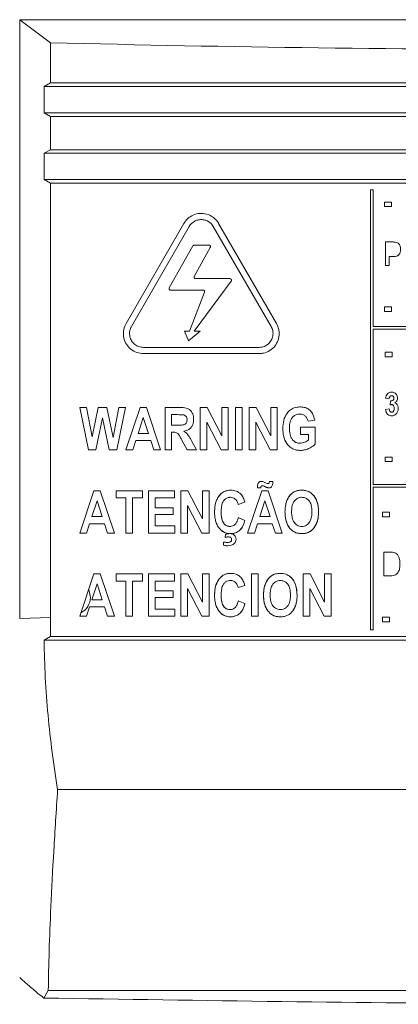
# Model space of a CAD drawing. Header units: inches. Extents: x 2934 to 6866, y 422 to 3136.
# Tile 6 of 84: x 3485 to 3513, y 1391 to 1465. Entities that reach past the tile are written whole.
import ezdxf

# ---------------------------------------------------------------- set-up
doc = ezdxf.new("R2010")
doc.units = ezdxf.units.IN
doc.header["$MEASUREMENT"] = 0
doc.layers.add('PWR_0400HP', color=7, linetype='Continuous')

# ---------------------------------------------------------------- blocks, each defined once
blk = doc.blocks.new('SSW6 S5 FRONT VIEW')
at = {"color": 7, "linetype": 'Continuous', "lineweight": 15}
for p, q in [((59.302, -511.026), (57.002, -509.299)), ((57.002, -509.299), (142.002, -509.299)), ((57.002, -554.181), (57.002, -509.299)), ((59.302, -514.044), (59.302, -511.026)), ((58.826, -514.304), (59.302, -514.044)), ((58.826, -514.304), (140.178, -514.304)), ((58.826, -516.283), (58.826, -514.304)), ((59.302, -514.044), (139.702, -514.044)), ((59.302, -516.544), (58.826, -516.283)), ((58.826, -516.283), (140.178, -516.283)), ((59.302, -519.044), (59.302, -516.544)), ((59.302, -516.544), (139.702, -516.544)), ((58.826, -519.304), (59.302, -519.044)), ((58.826, -519.304), (140.178, -519.304)), ((58.826, -521.283), (58.826, -519.304)), ((59.302, -519.044), (139.702, -519.044)), ((59.302, -521.544), (58.826, -521.283)), ((58.826, -521.283), (140.178, -521.283)), ((59.302, -554.12), (59.302, -521.544)), ((59.302, -521.544), (139.702, -521.544)), ((83.302, -555.044), (83.302, -522.044)), ((83.302, -522.044), (83.502, -522.044)), ((83.502, -522.044), (83.502, -532.294)), ((84.858, -522.969), (84.331, -522.969)), ((84.331, -523.313), (84.331, -522.969)), ((84.858, -522.969), (84.858, -523.313)), ((84.858, -523.313), (84.331, -523.313)), ((64.974, -532.075), (69.308, -524.57)), ((76.244, -532.075), (71.91, -524.57)), ((65.374, -532.306), (69.708, -524.801)), ((75.844, -532.306), (71.51, -524.801)), ((70.084, -526.201), (71.182, -526.201)), ((84.422, -527.726), (84.422, -525.962)), ((84.422, -525.962), (84.898, -525.962)), ((68.211, -529.395), (69.984, -526.26)), ((71.283, -526.373), (70.083, -528.539)), ((84.697, -527.062), (84.697, -527.726)), ((84.896, -527.062), (84.697, -527.062)), ((84.697, -527.726), (84.422, -527.726)), ((72.853, -528.894), (70.084, -532.643)), ((70.184, -528.71), (72.761, -528.71)), ((70.74, -529.567), (68.312, -529.567)), ((70.848, -529.724), (69.737, -532.643)), ((84.331, -531.177), (84.331, -530.834)), ((84.331, -530.834), (84.858, -530.834)), ((84.858, -531.177), (84.331, -531.177)), ((84.858, -530.834), (84.858, -531.177)), ((69.359, -532.643), (69.737, -532.643)), ((69.662, -533.369), (69.359, -532.643)), ((70.524, -532.643), (69.662, -533.369)), ((70.524, -532.643), (70.084, -532.643)), ((83.502, -532.294), (138.502, -532.294)), ((138.502, -532.494), (83.502, -532.494)), ((83.502, -532.494), (83.502, -544.144)), ((74.943, -533.866), (66.275, -533.866)), ((74.943, -534.328), (66.275, -534.328)), ((84.926, -534.219), (84.4, -534.219)), ((84.4, -534.563), (84.4, -534.219)), ((84.926, -534.219), (84.926, -534.563)), ((84.926, -534.563), (84.4, -534.563)), ((84.674, -537.716), (84.422, -537.67)), ((84.766, -538.177), (84.796, -537.877)), ((61.502, -538.369), (62.162, -541.544)), ((62.005, -538.369), (61.502, -538.369)), ((62.43, -540.566), (62.005, -538.369)), ((62.886, -538.369), (62.43, -540.566)), ((63.542, -538.369), (62.886, -538.369)), ((63.996, -540.607), (63.542, -538.369)), ((64.421, -538.369), (63.996, -540.607)), ((64.274, -541.544), (64.924, -538.369)), ((64.924, -538.369), (64.421, -538.369)), ((66.03, -538.369), (64.965, -541.544)), ((66.496, -538.369), (66.03, -538.369)), ((67.563, -541.544), (66.496, -538.369)), ((67.893, -538.369), (67.893, -541.544)), ((69.008, -538.369), (67.893, -538.369)), ((70.532, -538.369), (70.532, -541.544)), ((71.049, -538.369), (70.532, -538.369)), ((72.14, -540.489), (71.049, -538.369)), ((72.635, -538.369), (72.14, -538.369)), ((72.14, -538.369), (72.14, -540.489)), ((72.635, -541.544), (72.635, -538.369)), ((73.171, -541.544), (73.171, -538.369)), ((73.171, -538.369), (73.666, -538.369)), ((73.666, -538.369), (73.666, -541.544)), ((74.202, -538.369), (74.202, -541.544)), ((74.719, -538.369), (74.202, -538.369)), ((75.81, -540.489), (74.719, -538.369)), ((76.305, -538.369), (75.81, -538.369)), ((75.81, -538.369), (75.81, -540.489)), ((76.305, -541.544), (76.305, -538.369)), ((84.422, -538.518), (84.697, -538.472)), ((62.716, -541.544), (63.213, -539.15)), ((63.213, -539.15), (63.699, -541.544)), ((65.881, -540.307), (66.264, -539.117)), ((66.264, -539.117), (66.648, -540.307)), ((68.388, -539.688), (68.388, -538.905)), ((68.388, -538.905), (68.834, -538.905)), ((71.027, -539.473), (72.1, -541.544)), ((71.027, -541.544), (71.027, -539.473)), ((74.697, -541.544), (74.697, -539.473)), ((74.697, -539.473), (75.77, -541.544)), ((78.614, -539.4), (79.109, -539.317)), ((68.811, -539.688), (68.388, -539.688)), ((68.495, -540.224), (68.388, -540.224)), ((68.388, -541.544), (68.388, -540.224)), ((68.388, -540.224), (68.495, -540.224)), ((78.037, -539.853), (78.037, -540.389)), ((79.15, -539.853), (78.037, -539.853)), ((79.15, -541.101), (79.15, -539.853)), ((65.483, -541.544), (65.709, -540.843)), ((65.709, -540.843), (66.82, -540.843)), ((66.648, -540.307), (65.881, -540.307)), ((66.82, -540.843), (67.047, -541.544)), ((69.18, -540.857), (69.548, -541.544)), ((70.243, -541.544), (69.912, -540.922)), ((78.037, -540.389), (78.655, -540.389)), ((78.655, -540.389), (78.655, -540.784)), ((62.162, -541.544), (62.716, -541.544)), ((63.699, -541.544), (64.274, -541.544)), ((64.965, -541.544), (65.483, -541.544)), ((67.047, -541.544), (67.563, -541.544)), ((67.893, -541.544), (68.388, -541.544)), ((69.548, -541.544), (70.243, -541.544)), ((70.532, -541.544), (71.027, -541.544)), ((72.1, -541.544), (72.635, -541.544)), ((73.666, -541.544), (73.171, -541.544)), ((74.202, -541.544), (74.697, -541.544)), ((75.77, -541.544), (76.305, -541.544)), ((84.4, -542.427), (84.4, -542.084)), ((84.4, -542.084), (84.926, -542.084)), ((84.926, -542.427), (84.4, -542.427)), ((84.926, -542.084), (84.926, -542.427)), ((75.727, -543.905), (75.975, -543.905)), ((62.567, -544.606), (61.502, -547.781)), ((63.033, -544.606), (62.567, -544.606)), ((64.1, -547.781), (63.033, -544.606)), ((64.223, -545.142), (64.223, -544.606)), ((64.223, -544.606), (66.203, -544.606)), ((66.203, -544.606), (66.203, -545.142)), ((66.656, -544.606), (66.656, -547.781)), ((68.594, -544.606), (66.656, -544.606)), ((68.594, -545.142), (68.594, -544.606)), ((69.089, -544.606), (69.089, -547.781)), ((69.606, -544.606), (69.089, -544.606)), ((70.697, -546.726), (69.606, -544.606)), ((71.192, -544.606), (70.697, -544.606)), ((70.697, -544.606), (70.697, -546.726)), ((71.192, -547.781), (71.192, -544.606)), ((75.143, -544.606), (74.078, -547.781)), ((74.82, -544.399), (74.818, -544.335)), ((75.068, -544.399), (74.82, -544.399)), ((75.609, -544.606), (75.143, -544.606)), ((76.676, -547.781), (75.609, -544.606)), ((83.502, -544.144), (138.502, -544.144)), ((138.502, -544.344), (83.502, -544.344)), ((83.502, -544.344), (83.502, -555.044)), ((62.417, -546.544), (62.801, -545.354)), ((62.801, -545.354), (63.184, -546.544)), ((64.965, -545.142), (64.223, -545.142)), ((64.965, -545.142), (64.965, -547.781)), ((65.46, -545.142), (65.46, -547.781)), ((66.203, -545.142), (65.46, -545.142)), ((67.151, -545.884), (67.151, -545.142)), ((67.151, -545.142), (68.594, -545.142)), ((74.994, -546.544), (75.377, -545.354)), ((75.377, -545.354), (75.76, -546.544)), ((78.143, -545.1), (77.931, -545.135)), ((68.512, -545.884), (67.151, -545.884)), ((68.512, -546.379), (68.512, -545.884)), ((69.584, -547.781), (69.584, -545.71)), ((69.584, -545.71), (70.657, -547.781)), ((73.377, -545.636), (73.872, -545.472)), ((63.184, -546.544), (62.417, -546.544)), ((67.151, -547.245), (67.151, -546.379)), ((67.151, -546.379), (68.512, -546.379)), ((73.872, -546.832), (73.377, -546.626)), ((75.76, -546.544), (74.994, -546.544)), ((84.194, -546.563), (84.194, -546.219)), ((84.194, -546.219), (84.721, -546.219)), ((84.721, -546.563), (84.194, -546.563)), ((84.721, -546.219), (84.721, -546.563)), ((62.02, -547.781), (62.245, -547.08)), ((62.245, -547.08), (63.357, -547.08)), ((63.357, -547.08), (63.583, -547.781)), ((68.635, -547.245), (67.151, -547.245)), ((68.635, -547.781), (68.635, -547.245)), ((74.596, -547.781), (74.822, -547.08)), ((74.822, -547.08), (75.933, -547.08)), ((75.933, -547.08), (76.159, -547.781)), ((61.502, -547.781), (62.02, -547.781)), ((63.583, -547.781), (64.1, -547.781)), ((65.46, -547.781), (64.965, -547.781)), ((66.656, -547.781), (68.635, -547.781)), ((69.089, -547.781), (69.584, -547.781)), ((70.657, -547.781), (71.192, -547.781)), ((72.388, -548.113), (72.433, -547.881)), ((74.078, -547.781), (74.596, -547.781)), ((76.159, -547.781), (76.676, -547.781)), ((72.264, -548.694), (72.264, -548.458)), ((84.286, -550.976), (84.286, -549.212)), ((84.286, -549.212), (84.819, -549.212)), ((61.502, -554.017), (62.567, -550.842)), ((62.567, -550.842), (63.033, -550.842)), ((63.033, -550.842), (64.1, -554.017)), ((66.203, -550.842), (64.223, -550.842)), ((64.223, -550.842), (64.223, -551.378)), ((66.203, -551.378), (66.203, -550.842)), ((66.656, -550.842), (66.656, -554.017)), ((68.594, -550.842), (66.656, -550.842)), ((68.594, -551.378), (68.594, -550.842)), ((69.606, -550.842), (69.089, -550.842)), ((69.089, -550.842), (69.089, -554.017)), ((70.697, -552.963), (69.606, -550.842)), ((70.697, -550.842), (70.697, -552.963)), ((71.192, -550.842), (70.697, -550.842)), ((71.192, -554.017), (71.192, -550.842)), ((74.367, -550.842), (74.367, -554.017)), ((74.862, -550.842), (74.367, -550.842)), ((74.862, -554.017), (74.862, -550.842)), ((78.759, -550.842), (78.243, -550.842)), ((78.243, -550.842), (78.243, -554.017)), ((79.851, -552.963), (78.759, -550.842)), ((79.851, -550.842), (79.851, -552.963)), ((80.346, -550.842), (79.851, -550.842)), ((80.346, -554.017), (80.346, -550.842)), ((84.835, -550.976), (84.286, -550.976)), ((62.801, -551.59), (62.417, -552.78)), ((62.801, -551.59), (63.184, -552.78)), ((64.223, -551.378), (64.965, -551.378)), ((64.965, -551.378), (64.965, -554.017)), ((65.46, -554.017), (65.46, -551.378)), ((65.46, -551.378), (66.203, -551.378)), ((67.151, -552.121), (67.151, -551.378)), ((67.151, -551.378), (68.594, -551.378)), ((69.584, -551.947), (70.657, -554.017)), ((69.584, -554.017), (69.584, -551.947)), ((73.377, -551.873), (73.872, -551.708)), ((78.738, -551.947), (79.811, -554.017)), ((78.738, -554.017), (78.738, -551.947)), ((62.417, -552.78), (63.184, -552.78)), ((68.512, -552.121), (67.151, -552.121)), ((67.151, -553.481), (67.151, -552.615)), ((67.151, -552.615), (68.512, -552.615)), ((68.512, -552.615), (68.512, -552.121)), ((62.245, -553.316), (62.02, -554.017)), ((63.357, -553.316), (62.245, -553.316)), ((63.583, -554.017), (63.357, -553.316)), ((68.635, -553.481), (67.151, -553.481)), ((68.635, -554.017), (68.635, -553.481)), ((73.872, -553.069), (73.377, -552.863)), ((57.002, -554.181), (59.302, -554.12)), ((59.302, -554.12), (59.301, -555.544)), ((62.02, -554.017), (61.502, -554.017)), ((64.1, -554.017), (63.583, -554.017)), ((64.965, -554.017), (65.46, -554.017)), ((66.656, -554.017), (68.635, -554.017)), ((69.089, -554.017), (69.584, -554.017)), ((70.657, -554.017), (71.192, -554.017)), ((74.367, -554.017), (74.862, -554.017)), ((78.243, -554.017), (78.738, -554.017)), ((79.811, -554.017), (80.346, -554.017)), ((84.721, -554.084), (84.194, -554.084)), ((84.194, -554.427), (84.194, -554.084)), ((84.721, -554.084), (84.721, -554.427)), ((84.721, -554.427), (84.194, -554.427)), ((59.301, -555.544), (58.828, -555.804)), ((59.301, -555.544), (139.703, -555.544)), ((83.502, -555.044), (83.302, -555.044)), ((58.828, -555.804), (140.176, -555.804)), ((59.845, -567.014), (139.159, -567.014)), ((59.144, -582.062), (58.804, -582.637)), ((59.144, -582.062), (139.86, -582.062))]:
    blk.add_line(p, q, dxfattribs=at)
at = {"color": 7, "linetype": 'Continuous', "lineweight": 15, "flags": 128}
for points in [[(84.331, -522.969), (84.331, -522.969)], [(84.858, -522.969), (84.858, -522.969)], [(84.4, -534.219), (84.4, -534.219)], [(84.926, -534.219), (84.926, -534.219)], [(64.965, -545.142), (64.965, -545.142)], [(64.965, -547.781), (64.965, -547.781)], [(62.302, -552.599), (62.203, -552.101), (62.169, -552.027)], [(62.801, -551.59), (62.801, -551.59)], [(63.184, -552.78), (63.184, -552.78)], [(84.194, -554.084), (84.194, -554.084)], [(84.721, -554.084), (84.721, -554.084)]]:
    blk.add_lwpolyline(points, dxfattribs=at)
at = {"color": 7, "linetype": 'Continuous', "lineweight": 15}
blk.add_arc((61.002, -552.599), 1.3, 296.82976, 0, dxfattribs=at)
blk.add_ellipse((99.502, -323.878), major_axis=(545, 0), ratio=0.344328, start_param=4.63856, end_param=4.786217, dxfattribs=at)
for points, knots in [([(69.308, -524.57), (69.32, -524.55), (69.417, -524.386), (69.665, -524.116), (70.116, -523.871), (70.624, -523.79), (71.131, -523.881), (71.578, -524.135), (71.813, -524.404), (71.904, -524.559), (71.91, -524.57)], [0, 0, 0, 0, 0.021654, 0.182419, 0.343404, 0.504611, 0.665948, 0.827261, 0.988422, 1, 1, 1, 1]), ([(69.708, -524.801), (69.8, -524.643), (69.933, -524.51), (70.168, -524.375), (70.253, -524.339), (70.428, -524.292), (70.518, -524.281), (70.701, -524.281), (70.79, -524.293), (70.965, -524.339), (71.051, -524.375), (71.285, -524.51), (71.419, -524.642), (71.51, -524.801)], [0, 0, 0, 0, 0.25, 0.25, 0.375, 0.375, 0.5, 0.5, 0.625, 0.625, 0.75, 0.75, 1, 1, 1, 1]), ([(69.984, -526.26), (69.985, -526.258), (69.986, -526.257), (69.987, -526.255), (69.994, -526.244), (70.003, -526.234), (70.013, -526.226), (70.023, -526.218), (70.035, -526.212), (70.047, -526.208), (70.059, -526.204), (70.072, -526.201), (70.084, -526.201)], [0.0004208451, 0.0004208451, 0.0004208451, 0.0004208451, 0.000427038, 0.000427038, 0.000427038, 0.0004658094, 0.0004658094, 0.0004658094, 0.0005046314, 0.0005046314, 0.0005046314, 0.0005424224, 0.0005424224, 0.0005424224, 0.0005424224]), ([(71.182, -526.201), (71.182, -526.201), (71.196, -526.201), (71.222, -526.206), (71.256, -526.226), (71.282, -526.256), (71.295, -526.288), (71.299, -526.322), (71.294, -526.35), (71.286, -526.367), (71.283, -526.373)], [0, 0, 0, 0, 0.004618, 0.167313, 0.329997, 0.492528, 0.654872, 0.756253, 0.918317, 1, 1, 1, 1]), ([(84.898, -525.962), (84.927, -525.962), (84.985, -525.963), (85.101, -525.965), (85.188, -525.979), (85.245, -525.988)], [0, 0, 0, 0, 0.250573, 0.501243, 1, 1, 1, 1]), ([(85.245, -525.988), (85.286, -526.006), (85.368, -526.042), (85.46, -526.15), (85.534, -526.305), (85.541, -526.431), (85.545, -526.507)], [0, 0, 0, 0, 0.207766, 0.415738, 0.649368, 1, 1, 1, 1]), ([(85.545, -526.507), (85.54, -526.584), (85.531, -526.719), (85.445, -526.881), (85.338, -526.99), (85.151, -527.062), (85, -527.062), (84.896, -527.062)], [0, 0, 0, 0, 0.231848, 0.40573, 0.545751, 0.686764, 1, 1, 1, 1]), ([(70.184, -528.71), (70.179, -528.71), (70.162, -528.709), (70.132, -528.7), (70.1, -528.678), (70.077, -528.645), (70.067, -528.607), (70.068, -528.57), (70.078, -528.548), (70.083, -528.539)], [0, 0, 0, 0, 0.055565, 0.218316, 0.381023, 0.543499, 0.705841, 0.867936, 1, 1, 1, 1]), ([(72.761, -528.71), (72.761, -528.71), (72.774, -528.711), (72.801, -528.715), (72.835, -528.735), (72.861, -528.764), (72.874, -528.797), (72.877, -528.831), (72.872, -528.864), (72.86, -528.885), (72.853, -528.894)], [0, 0, 0, 0, 0.004407, 0.157501, 0.310567, 0.463549, 0.616359, 0.711788, 0.864451, 1, 1, 1, 1]), ([(68.312, -529.567), (68.307, -529.567), (68.29, -529.567), (68.26, -529.558), (68.228, -529.535), (68.205, -529.502), (68.195, -529.464), (68.197, -529.427), (68.207, -529.405), (68.211, -529.395)], [0, 0, 0, 0, 0.055289, 0.217397, 0.379458, 0.541313, 0.702972, 0.8644, 1, 1, 1, 1]), ([(70.74, -529.567), (70.741, -529.567), (70.754, -529.568), (70.78, -529.572), (70.815, -529.592), (70.841, -529.622), (70.854, -529.654), (70.857, -529.688), (70.853, -529.71), (70.849, -529.723), (70.848, -529.724)], [0, 0, 0, 0, 0.00496, 0.179632, 0.354315, 0.528876, 0.703162, 0.812017, 0.986028, 1, 1, 1, 1]), ([(66.275, -534.328), (66.106, -534.312), (65.768, -534.278), (65.317, -534.019), (64.975, -533.636), (64.781, -533.159), (64.755, -532.647), (64.86, -532.283), (64.957, -532.105), (64.974, -532.075)], [0, 0, 0, 0, 0.161479, 0.322959, 0.484306, 0.645369, 0.806138, 0.966749, 1, 1, 1, 1]), ([(76.244, -532.075), (76.311, -532.218), (76.422, -532.457), (76.462, -532.889), (76.389, -533.332), (76.139, -533.782), (75.756, -534.122), (75.334, -534.302), (75.055, -534.321), (74.943, -534.328)], [0, 0, 0, 0, 0.149509, 0.25014, 0.410944, 0.571746, 0.732608, 0.893608, 1, 1, 1, 1]), ([(66.275, -533.866), (66.158, -533.854), (65.924, -533.831), (65.612, -533.652), (65.375, -533.387), (65.24, -533.057), (65.223, -532.702), (65.295, -532.45), (65.363, -532.327), (65.374, -532.306)], [0, 0, 0, 0, 0.161477, 0.322947, 0.484299, 0.645349, 0.806118, 0.966741, 1, 1, 1, 1]), ([(75.844, -532.306), (75.89, -532.405), (75.967, -532.57), (75.995, -532.87), (75.944, -533.176), (75.771, -533.488), (75.506, -533.723), (75.214, -533.848), (75.02, -533.861), (74.943, -533.866)], [0, 0, 0, 0, 0.149513, 0.250145, 0.410943, 0.571737, 0.732597, 0.893601, 1, 1, 1, 1]), ([(84.422, -537.67), (84.435, -537.612), (84.459, -537.494), (84.542, -537.346), (84.662, -537.254), (84.775, -537.217), (84.849, -537.213), (84.878, -537.212)], [0, 0, 0, 0, 0.252013, 0.50713, 0.692292, 0.877053, 1, 1, 1, 1]), ([(84.878, -537.212), (84.932, -537.216), (85.028, -537.224), (85.15, -537.294), (85.238, -537.393), (85.304, -537.514), (85.312, -537.608), (85.316, -537.651)], [0, 0, 0, 0, 0.234328, 0.414556, 0.59437, 0.809849, 1, 1, 1, 1]), ([(84.87, -537.487), (84.842, -537.489), (84.814, -537.493), (84.765, -537.519), (84.744, -537.538), (84.693, -537.604), (84.681, -537.661), (84.674, -537.716)], [0, 0, 0, 0, 0.25, 0.25, 0.5, 0.5, 1, 1, 1, 1]), ([(84.796, -537.877), (84.812, -537.876), (84.844, -537.876), (84.901, -537.866), (84.945, -537.846), (84.97, -537.827), (84.976, -537.823)], [0, 0, 0, 0, 0.252969, 0.49967, 0.894871, 1, 1, 1, 1]), ([(85.041, -537.667), (85.039, -537.642), (85.036, -537.599), (85.006, -537.545), (84.965, -537.509), (84.917, -537.489), (84.884, -537.488), (84.87, -537.487)], [0, 0, 0, 0, 0.266121, 0.456738, 0.647332, 0.845088, 1, 1, 1, 1]), ([(84.976, -537.823), (84.986, -537.813), (85.011, -537.789), (85.036, -537.734), (85.039, -537.69), (85.041, -537.667)], [0, 0, 0, 0, 0.254183, 0.594899, 1, 1, 1, 1]), ([(85.316, -537.651), (85.313, -537.688), (85.309, -537.761), (85.262, -537.87), (85.191, -537.954), (85.132, -537.995), (85.11, -538.011)], [0, 0, 0, 0, 0.252548, 0.50662, 0.806923, 1, 1, 1, 1]), ([(85.11, -538.011), (85.143, -538.025), (85.209, -538.052), (85.283, -538.135), (85.35, -538.261), (85.357, -538.368), (85.362, -538.435)], [0, 0, 0, 0, 0.20044, 0.400927, 0.620974, 1, 1, 1, 1]), ([(70.037, -539.258), (70.026, -539.116), (70.007, -538.887), (69.851, -538.629), (69.683, -538.473), (69.396, -538.373), (69.167, -538.371), (69.008, -538.369)], [0, 0, 0, 0, 0.266853, 0.431714, 0.564081, 0.696994, 1, 1, 1, 1]), ([(78.006, -538.328), (77.86, -538.339), (77.593, -538.359), (77.248, -538.553), (76.965, -538.874), (76.75, -539.352), (76.728, -539.744), (76.717, -539.952)], [0, 0, 0, 0, 0.187071, 0.341685, 0.495909, 0.733841, 1, 1, 1, 1]), ([(79.109, -539.317), (79.068, -539.144), (79.002, -538.865), (78.751, -538.555), (78.472, -538.389), (78.211, -538.333), (78.056, -538.329), (78.006, -538.328)], [0, 0, 0, 0, 0.322093, 0.517858, 0.71414, 0.907956, 1, 1, 1, 1]), ([(84.887, -538.999), (84.834, -538.994), (84.728, -538.985), (84.594, -538.901), (84.495, -538.782), (84.44, -538.65), (84.428, -538.558), (84.422, -538.518)], [0, 0, 0, 0, 0.21336, 0.428804, 0.620944, 0.836913, 1, 1, 1, 1]), ([(84.697, -538.472), (84.701, -538.501), (84.707, -538.559), (84.737, -538.635), (84.781, -538.687), (84.829, -538.719), (84.863, -538.722), (84.881, -538.724)], [0, 0, 0, 0, 0.255021, 0.512424, 0.701114, 0.843432, 1, 1, 1, 1]), ([(84.883, -538.151), (84.873, -538.152), (84.853, -538.153), (84.814, -538.161), (84.785, -538.17), (84.766, -538.177)], [0, 0, 0, 0, 0.250971, 0.502106, 1, 1, 1, 1]), ([(84.881, -538.724), (84.899, -538.722), (84.935, -538.718), (84.985, -538.683), (85.03, -538.623), (85.06, -538.533), (85.062, -538.464), (85.064, -538.428)], [0, 0, 0, 0, 0.138005, 0.277289, 0.460266, 0.719682, 1, 1, 1, 1]), ([(85.064, -538.428), (85.063, -538.397), (85.06, -538.334), (85.033, -538.252), (84.99, -538.195), (84.945, -538.161), (84.908, -538.153), (84.887, -538.152), (84.883, -538.151)], [0, 0, 0, 0, 0.2554, 0.512985, 0.695312, 0.831677, 0.969186, 1, 1, 1, 1]), ([(85.362, -538.435), (85.357, -538.505), (85.347, -538.645), (85.248, -538.826), (85.114, -538.945), (84.986, -538.994), (84.914, -538.998), (84.887, -538.999)], [0, 0, 0, 0, 0.253725, 0.510057, 0.734169, 0.901391, 1, 1, 1, 1]), ([(69.542, -539.288), (69.54, -539.342), (69.535, -539.432), (69.476, -539.547), (69.396, -539.623), (69.215, -539.697), (69.013, -539.686), (68.852, -539.688), (68.811, -539.688)], [0, 0, 0, 0, 0.164589, 0.276702, 0.38904, 0.499588, 0.872811, 1, 1, 1, 1]), ([(68.834, -538.905), (68.912, -538.906), (69.027, -538.906), (69.182, -538.911), (69.259, -538.922), (69.298, -538.928)], [0, 0, 0, 0, 0.498986, 0.748911, 1, 1, 1, 1]), ([(69.298, -538.928), (69.337, -538.944), (69.415, -538.975), (69.497, -539.069), (69.538, -539.178), (69.541, -539.252), (69.542, -539.288)], [0, 0, 0, 0, 0.265765, 0.533968, 0.76703, 1, 1, 1, 1]), ([(69.309, -540.145), (69.434, -540.112), (69.642, -540.059), (69.866, -539.857), (70.002, -539.613), (70.034, -539.401), (70.037, -539.275), (70.037, -539.258)], [0, 0, 0, 0, 0.304433, 0.501729, 0.698769, 0.960542, 1, 1, 1, 1]), ([(77.212, -539.92), (77.217, -539.795), (77.226, -539.544), (77.338, -539.219), (77.537, -539), (77.758, -538.881), (77.92, -538.869), (77.999, -538.864)], [0, 0, 0, 0, 0.252396, 0.50767, 0.673694, 0.840261, 1, 1, 1, 1]), ([(77.999, -538.864), (78.073, -538.87), (78.22, -538.883), (78.406, -539), (78.547, -539.177), (78.59, -539.321), (78.614, -539.4)], [0, 0, 0, 0, 0.246733, 0.49513, 0.723262, 1, 1, 1, 1]), ([(68.495, -540.224), (68.537, -540.225), (68.58, -540.225), (68.664, -540.235), (68.706, -540.241), (68.823, -540.288), (68.884, -540.353), (68.979, -540.491), (69.019, -540.564), (69.101, -540.71), (69.141, -540.783), (69.18, -540.857)], [0, 0, 0, 0, 0.125, 0.125, 0.25, 0.25, 0.5, 0.5, 0.75, 0.75, 1, 1, 1, 1]), ([(69.912, -540.922), (69.872, -540.849), (69.792, -540.703), (69.636, -540.437), (69.462, -540.253), (69.327, -540.158), (69.309, -540.145)], [0, 0, 0, 0, 0.250829, 0.501743, 0.931375, 1, 1, 1, 1]), ([(76.717, -539.952), (76.719, -540.149), (76.736, -540.343), (76.831, -540.721), (76.909, -540.908), (77.078, -541.151), (77.144, -541.228), (77.291, -541.357), (77.372, -541.412), (77.55, -541.502), (77.643, -541.534), (77.836, -541.576), (77.936, -541.583), (78.035, -541.585)], [0, 0, 0, 0, 0.25, 0.25, 0.5, 0.5, 0.625, 0.625, 0.75, 0.75, 0.875, 0.875, 1, 1, 1, 1]), ([(77.45, -540.791), (77.427, -540.761), (77.404, -540.73), (77.365, -540.664), (77.347, -540.63), (77.3, -540.524), (77.277, -540.451), (77.224, -540.228), (77.214, -540.073), (77.212, -539.92)], [0, 0, 0, 0, 0.125, 0.125, 0.25, 0.25, 0.5, 0.5, 1, 1, 1, 1]), ([(78.004, -541.049), (77.951, -541.046), (77.822, -541.04), (77.617, -540.966), (77.507, -540.851), (77.45, -540.791)], [0, 0, 0, 0, 0.252114, 0.614973, 1, 1, 1, 1]), ([(78.655, -540.784), (78.608, -540.821), (78.514, -540.896), (78.301, -541.008), (78.122, -541.033), (78.004, -541.049)], [0, 0, 0, 0, 0.251706, 0.503918, 1, 1, 1, 1]), ([(78.035, -541.585), (78.087, -541.583), (78.14, -541.582), (78.243, -541.571), (78.295, -541.562), (78.448, -541.527), (78.546, -541.494), (78.736, -541.411), (78.828, -541.363), (78.958, -541.275), (79, -541.245), (79.079, -541.177), (79.115, -541.14), (79.15, -541.101)], [0, 0, 0, 0, 0.125, 0.125, 0.25, 0.25, 0.5, 0.5, 0.75, 0.75, 0.875, 0.875, 1, 1, 1, 1]), ([(74.818, -544.335), (74.821, -544.237), (74.828, -544.137), (74.901, -544.009), (74.934, -543.97), (74.996, -543.931), (75.018, -543.92), (75.065, -543.907), (75.09, -543.906), (75.114, -543.905)], [0, 0, 0, 0, 0.5, 0.5, 0.75, 0.75, 0.875, 0.875, 1, 1, 1, 1]), ([(75.114, -543.905), (75.138, -543.906), (75.162, -543.907), (75.185, -543.911), (75.211, -543.917), (75.237, -543.926), (75.262, -543.937), (75.302, -543.953), (75.34, -543.974), (75.378, -543.993)], [0, 0, 0, 0, 0.000071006, 0.000071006, 0.000071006, 0.0001527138, 0.0001527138, 0.0001527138, 0.0002819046, 0.0002819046, 0.0002819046, 0.0002819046]), ([(75.595, -544.07), (75.615, -544.069), (75.634, -544.066), (75.669, -544.047), (75.683, -544.032), (75.715, -543.983), (75.722, -543.943), (75.727, -543.905)], [0, 0, 0, 0, 0.25, 0.25, 0.5, 0.5, 1, 1, 1, 1]), ([(75.975, -543.905), (75.973, -543.959), (75.969, -544.082), (75.934, -544.237), (75.854, -544.339), (75.778, -544.391), (75.718, -544.397), (75.688, -544.399)], [0, 0, 0, 0, 0.255189, 0.582072, 0.721359, 0.861438, 1, 1, 1, 1]), ([(71.971, -544.96), (72.025, -544.898), (72.08, -544.838), (72.209, -544.736), (72.279, -544.693), (72.427, -544.626), (72.506, -544.602), (72.666, -544.571), (72.748, -544.567), (72.83, -544.564)], [0, 0, 0, 0, 0.25, 0.25, 0.5, 0.5, 0.75, 0.75, 1, 1, 1, 1]), ([(72.83, -544.564), (72.748, -544.568), (72.55, -544.578), (72.233, -544.692), (72.061, -544.868), (71.971, -544.96)], [0, 0, 0, 0, 0.251991, 0.609363, 1, 1, 1, 1]), ([(72.83, -544.564), (72.897, -544.566), (72.965, -544.569), (73.099, -544.593), (73.164, -544.611), (73.289, -544.659), (73.349, -544.691), (73.463, -544.765), (73.514, -544.81), (73.563, -544.856)], [0, 0, 0, 0, 0.25, 0.25, 0.5, 0.5, 0.75, 0.75, 1, 1, 1, 1]), ([(73.563, -544.856), (73.514, -544.81), (73.463, -544.765), (73.349, -544.691), (73.289, -544.659), (73.164, -544.611), (73.098, -544.592), (72.965, -544.569), (72.897, -544.566), (72.83, -544.564)], [0, 0, 0, 0, 0.25, 0.25, 0.5, 0.5, 0.75, 0.75, 1, 1, 1, 1]), ([(75.18, -544.234), (75.164, -544.236), (75.134, -544.239), (75.1, -544.268), (75.076, -544.311), (75.069, -544.357), (75.068, -544.39), (75.068, -544.399)], [0, 0, 0, 0, 0.212281, 0.395414, 0.559639, 0.871205, 1, 1, 1, 1]), ([(75.411, -544.312), (75.393, -544.303), (75.355, -544.286), (75.28, -544.254), (75.22, -544.242), (75.18, -544.234)], [0, 0, 0, 0, 0.251911, 0.503968, 1, 1, 1, 1]), ([(75.584, -544.385), (75.57, -544.38), (75.54, -544.37), (75.482, -544.344), (75.44, -544.325), (75.411, -544.312)], [0, 0, 0, 0, 0.250231, 0.500287, 1, 1, 1, 1]), ([(75.688, -544.399), (75.679, -544.399), (75.662, -544.398), (75.627, -544.395), (75.602, -544.389), (75.584, -544.385)], [0, 0, 0, 0, 0.250331, 0.500808, 1, 1, 1, 1]), ([(76.882, -546.212), (76.89, -546.016), (76.905, -545.619), (77.101, -545.124), (77.396, -544.779), (77.725, -544.605), (77.985, -544.566), (78.119, -544.565), (78.14, -544.564)], [0, 0, 0, 0, 0.252155, 0.507491, 0.666759, 0.826956, 0.973992, 1, 1, 1, 1]), ([(78.14, -544.564), (78.042, -544.566), (77.945, -544.573), (77.754, -544.613), (77.66, -544.646), (77.487, -544.736), (77.407, -544.795), (77.267, -544.931), (77.206, -545.009), (77.101, -545.174), (77.057, -545.261), (76.984, -545.441), (76.957, -545.537), (76.897, -545.823), (76.884, -546.017), (76.882, -546.212)], [0, 0, 0, 0, 0.125, 0.125, 0.25, 0.25, 0.375, 0.375, 0.5, 0.5, 0.625, 0.625, 0.75, 0.75, 1, 1, 1, 1]), ([(78.14, -544.564), (78.188, -544.566), (78.237, -544.567), (78.332, -544.577), (78.38, -544.585), (78.521, -544.617), (78.613, -544.651), (78.866, -544.788), (79.011, -544.924), (79.229, -545.245), (79.298, -545.43), (79.361, -545.713), (79.375, -545.808), (79.394, -546), (79.396, -546.096), (79.397, -546.193)], [0, 0, 0, 0, 0.0625, 0.0625, 0.125, 0.125, 0.25, 0.25, 0.5, 0.5, 0.75, 0.75, 0.875, 0.875, 1, 1, 1, 1]), ([(79.397, -546.193), (79.382, -545.921), (79.357, -545.504), (79.09, -545.002), (78.77, -544.707), (78.427, -544.577), (78.215, -544.568), (78.14, -544.564)], [0, 0, 0, 0, 0.348706, 0.536267, 0.724463, 0.902134, 1, 1, 1, 1]), ([(71.604, -546.221), (71.606, -546.109), (71.609, -545.997), (71.634, -545.774), (71.653, -545.663), (71.711, -545.446), (71.748, -545.341), (71.819, -545.192), (71.845, -545.143), (71.903, -545.049), (71.937, -545.005), (71.971, -544.96)], [0, 0, 0, 0, 0.25, 0.25, 0.5, 0.5, 0.75, 0.75, 0.875, 0.875, 1, 1, 1, 1]), ([(71.971, -544.96), (71.908, -545.053), (71.729, -545.314), (71.62, -545.759), (71.609, -546.091), (71.604, -546.221)], [0, 0, 0, 0, 0.252373, 0.707657, 1, 1, 1, 1]), ([(72.099, -546.18), (72.103, -546.059), (72.11, -545.816), (72.185, -545.501), (72.342, -545.277), (72.518, -545.147), (72.68, -545.104), (72.77, -545.101), (72.793, -545.1)], [0, 0, 0, 0, 0.251894, 0.505811, 0.659183, 0.812944, 0.951095, 1, 1, 1, 1]), ([(72.793, -545.1), (72.859, -545.106), (72.989, -545.118), (73.16, -545.22), (73.298, -545.382), (73.355, -545.533), (73.375, -545.625), (73.377, -545.636)], [0, 0, 0, 0, 0.225612, 0.45248, 0.673475, 0.957692, 1, 1, 1, 1]), ([(73.563, -544.856), (73.604, -544.898), (73.642, -544.942), (73.707, -545.039), (73.735, -545.09), (73.809, -545.248), (73.843, -545.359), (73.872, -545.472)], [0, 0, 0, 0, 0.25, 0.25, 0.5, 0.5, 1, 1, 1, 1]), ([(73.872, -545.472), (73.857, -545.415), (73.827, -545.303), (73.744, -545.085), (73.635, -544.947), (73.563, -544.856)], [0, 0, 0, 0, 0.251195, 0.502738, 1, 1, 1, 1]), ([(77.377, -546.191), (77.382, -546.065), (77.391, -545.812), (77.489, -545.484), (77.676, -545.256), (77.882, -545.131), (78.048, -545.102), (78.132, -545.101), (78.143, -545.1)], [0, 0, 0, 0, 0.252144, 0.506702, 0.6689, 0.831594, 0.978011, 1, 1, 1, 1]), ([(78.143, -545.1), (78.226, -545.107), (78.393, -545.121), (78.601, -545.251), (78.769, -545.45), (78.886, -545.766), (78.896, -546.025), (78.902, -546.18)], [0, 0, 0, 0, 0.166469, 0.334829, 0.478548, 0.687512, 1, 1, 1, 1]), ([(71.968, -547.433), (71.936, -547.39), (71.903, -547.347), (71.845, -547.256), (71.819, -547.209), (71.747, -547.063), (71.71, -546.963), (71.654, -546.757), (71.634, -546.65), (71.609, -546.436), (71.606, -546.329), (71.604, -546.221)], [0, 0, 0, 0, 0.125, 0.125, 0.25, 0.25, 0.5, 0.5, 0.75, 0.75, 1, 1, 1, 1]), ([(71.604, -546.221), (71.606, -546.329), (71.609, -546.437), (71.634, -546.652), (71.654, -546.758), (71.712, -546.967), (71.749, -547.067), (71.819, -547.21), (71.845, -547.257), (71.903, -547.347), (71.936, -547.39), (71.968, -547.433)], [0, 0, 0, 0, 0.25, 0.25, 0.5, 0.5, 0.75, 0.75, 0.875, 0.875, 1, 1, 1, 1]), ([(72.099, -546.18), (72.101, -546.302), (72.104, -546.423), (72.136, -546.664), (72.161, -546.782), (72.256, -547.007), (72.332, -547.107), (72.478, -547.214), (72.533, -547.242), (72.648, -547.277), (72.709, -547.284), (72.77, -547.286)], [0, 0, 0, 0, 0.25, 0.25, 0.5, 0.5, 0.75, 0.75, 0.875, 0.875, 1, 1, 1, 1]), ([(72.77, -547.286), (72.702, -547.28), (72.567, -547.269), (72.394, -547.163), (72.257, -547.01), (72.135, -546.733), (72.103, -546.443), (72.1, -546.23), (72.099, -546.18)], [0, 0, 0, 0, 0.138403, 0.27821, 0.405752, 0.559254, 0.896411, 1, 1, 1, 1]), ([(73.377, -546.626), (73.358, -546.706), (73.319, -546.866), (73.213, -547.071), (73.06, -547.212), (72.907, -547.279), (72.808, -547.284), (72.77, -547.286)], [0, 0, 0, 0, 0.251773, 0.505226, 0.694237, 0.883757, 1, 1, 1, 1]), ([(73.872, -546.832), (73.836, -546.962), (73.764, -547.223), (73.551, -547.547), (73.257, -547.745), (72.999, -547.815), (72.843, -547.82), (72.793, -547.822)], [0, 0, 0, 0, 0.252038, 0.506802, 0.70719, 0.907189, 1, 1, 1, 1]), ([(72.793, -547.822), (72.924, -547.811), (73.162, -547.792), (73.467, -547.615), (73.716, -547.325), (73.821, -547.041), (73.866, -546.857), (73.872, -546.832)], [0, 0, 0, 0, 0.243578, 0.443671, 0.64398, 0.951151, 1, 1, 1, 1]), ([(77.253, -547.433), (77.189, -547.344), (77.016, -547.101), (76.9, -546.671), (76.887, -546.348), (76.882, -546.212)], [0, 0, 0, 0, 0.252156, 0.686544, 1, 1, 1, 1]), ([(76.882, -546.212), (76.884, -546.321), (76.887, -546.43), (76.913, -546.646), (76.932, -546.753), (76.99, -546.963), (77.028, -547.064), (77.1, -547.209), (77.126, -547.256), (77.186, -547.346), (77.219, -547.39), (77.253, -547.433)], [0, 0, 0, 0, 0.25, 0.25, 0.5, 0.5, 0.75, 0.75, 0.875, 0.875, 1, 1, 1, 1]), ([(78.143, -547.286), (78.08, -547.284), (78.018, -547.278), (77.897, -547.244), (77.839, -547.218), (77.734, -547.152), (77.686, -547.11), (77.6, -547.02), (77.563, -546.97), (77.468, -546.807), (77.431, -546.687), (77.385, -546.441), (77.378, -546.316), (77.377, -546.191)], [0, 0, 0, 0, 0.125, 0.125, 0.25, 0.25, 0.375, 0.375, 0.5, 0.5, 0.75, 0.75, 1, 1, 1, 1]), ([(78.902, -546.18), (78.901, -546.306), (78.895, -546.431), (78.851, -546.68), (78.817, -546.8), (78.725, -546.966), (78.688, -547.017), (78.603, -547.11), (78.554, -547.152), (78.449, -547.219), (78.39, -547.245), (78.269, -547.278), (78.206, -547.284), (78.143, -547.286)], [0, 0, 0, 0, 0.25, 0.25, 0.5, 0.5, 0.625, 0.625, 0.75, 0.75, 0.875, 0.875, 1, 1, 1, 1]), ([(79.397, -546.193), (79.394, -546.303), (79.388, -546.524), (79.314, -546.928), (79.178, -547.236), (79.043, -547.407), (79.026, -547.429)], [0, 0, 0, 0, 0.25156, 0.503559, 0.936682, 1, 1, 1, 1]), ([(79.026, -547.429), (79.09, -547.338), (79.265, -547.092), (79.38, -546.657), (79.392, -546.33), (79.397, -546.193)], [0, 0, 0, 0, 0.252323, 0.68649, 1, 1, 1, 1]), ([(72.793, -547.822), (72.714, -547.817), (72.521, -547.807), (72.217, -547.691), (72.053, -547.52), (71.968, -547.433)], [0, 0, 0, 0, 0.252135, 0.616281, 1, 1, 1, 1]), ([(71.968, -547.433), (72.022, -547.492), (72.15, -547.633), (72.421, -547.781), (72.656, -547.819), (72.78, -547.822), (72.793, -547.822)], [0, 0, 0, 0, 0.2521, 0.605885, 0.956647, 1, 1, 1, 1]), ([(78.142, -547.822), (78.058, -547.818), (77.845, -547.808), (77.518, -547.696), (77.339, -547.518), (77.253, -547.433)], [0, 0, 0, 0, 0.252165, 0.638754, 1, 1, 1, 1]), ([(77.253, -547.433), (77.311, -547.494), (77.45, -547.639), (77.758, -547.795), (78.008, -547.812), (78.142, -547.822)], [0, 0, 0, 0, 0.252492, 0.601471, 1, 1, 1, 1]), ([(79.026, -547.429), (78.969, -547.49), (78.832, -547.636), (78.544, -547.781), (78.295, -547.818), (78.16, -547.821), (78.142, -547.822)], [0, 0, 0, 0, 0.252165, 0.595319, 0.943922, 1, 1, 1, 1]), ([(78.142, -547.822), (78.225, -547.818), (78.434, -547.808), (78.76, -547.695), (78.938, -547.518), (79.026, -547.429)], [0, 0, 0, 0, 0.251949, 0.626861, 1, 1, 1, 1]), ([(72.638, -548.069), (72.616, -548.07), (72.595, -548.07), (72.574, -548.072), (72.553, -548.074), (72.532, -548.077), (72.511, -548.081), (72.469, -548.088), (72.428, -548.1), (72.388, -548.113)], [0, 0, 0, 0, 0.0000638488, 0.0000638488, 0.0000638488, 0.000127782, 0.000127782, 0.000127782, 0.0002554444, 0.0002554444, 0.0002554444, 0.0002554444]), ([(72.433, -547.881), (72.458, -547.872), (72.509, -547.853), (72.614, -547.828), (72.694, -547.824), (72.748, -547.822)], [0, 0, 0, 0, 0.250497, 0.501343, 1, 1, 1, 1]), ([(72.593, -548.482), (72.628, -548.48), (72.697, -548.477), (72.787, -548.445), (72.847, -548.387), (72.878, -548.326), (72.881, -548.283), (72.882, -548.264)], [0, 0, 0, 0, 0.254026, 0.511243, 0.683805, 0.856921, 1, 1, 1, 1]), ([(73.212, -548.243), (73.207, -548.301), (73.197, -548.408), (73.113, -548.543), (72.997, -548.643), (72.823, -548.717), (72.686, -548.725), (72.603, -548.729)], [0, 0, 0, 0, 0.196691, 0.364086, 0.530781, 0.71878, 1, 1, 1, 1]), ([(72.882, -548.264), (72.881, -548.235), (72.876, -548.205), (72.849, -548.153), (72.829, -548.131), (72.781, -548.097), (72.753, -548.085), (72.696, -548.071), (72.667, -548.07), (72.638, -548.069)], [0, 0, 0, 0, 0.25, 0.25, 0.5, 0.5, 0.75, 0.75, 1, 1, 1, 1]), ([(72.859, -547.837), (72.881, -547.839), (72.952, -547.846), (73.058, -547.907), (73.158, -548.01), (73.207, -548.131), (73.211, -548.21), (73.212, -548.243)], [0, 0, 0, 0, 0.112336, 0.356589, 0.601203, 0.831577, 1, 1, 1, 1]), ([(72.264, -548.458), (72.318, -548.464), (72.4, -548.475), (72.51, -548.48), (72.566, -548.481), (72.593, -548.482)], [0, 0, 0, 0, 0.499126, 0.749448, 1, 1, 1, 1]), ([(72.603, -548.729), (72.575, -548.729), (72.518, -548.729), (72.404, -548.722), (72.32, -548.705), (72.264, -548.694)], [0, 0, 0, 0, 0.25051, 0.50111, 1, 1, 1, 1]), ([(84.819, -549.212), (84.897, -549.213), (85.026, -549.215), (85.195, -549.285), (85.325, -549.407), (85.448, -549.624), (85.496, -549.877), (85.499, -550.055), (85.5, -550.112)], [0, 0, 0, 0, 0.17865, 0.296638, 0.414116, 0.587226, 0.867142, 1, 1, 1, 1]), ([(85.5, -550.112), (85.495, -550.216), (85.486, -550.426), (85.395, -550.686), (85.252, -550.859), (85.084, -550.956), (84.936, -550.974), (84.849, -550.976), (84.835, -550.976)], [0, 0, 0, 0, 0.252363, 0.506935, 0.647798, 0.788961, 0.965507, 1, 1, 1, 1]), ([(71.971, -551.197), (71.908, -551.29), (71.729, -551.55), (71.62, -551.996), (71.609, -552.328), (71.604, -552.457)], [0, 0, 0, 0, 0.252387, 0.707663, 1, 1, 1, 1]), ([(71.604, -552.457), (71.608, -552.346), (71.615, -552.122), (71.686, -551.678), (71.858, -551.389), (71.971, -551.197)], [0, 0, 0, 0, 0.251818, 0.504059, 1, 1, 1, 1]), ([(72.83, -550.801), (72.748, -550.805), (72.55, -550.815), (72.233, -550.928), (72.061, -551.105), (71.971, -551.197)], [0, 0, 0, 0, 0.251991, 0.609378, 1, 1, 1, 1]), ([(71.971, -551.197), (72.027, -551.136), (72.158, -550.991), (72.437, -550.843), (72.68, -550.805), (72.811, -550.802), (72.83, -550.801)], [0, 0, 0, 0, 0.252097, 0.59802, 0.942882, 1, 1, 1, 1]), ([(73.563, -551.093), (73.514, -551.046), (73.463, -551.002), (73.349, -550.927), (73.289, -550.896), (73.164, -550.847), (73.098, -550.829), (72.965, -550.806), (72.897, -550.803), (72.83, -550.801)], [0, 0, 0, 0, 0.25, 0.25, 0.5, 0.5, 0.75, 0.75, 1, 1, 1, 1]), ([(72.83, -550.801), (72.897, -550.803), (72.965, -550.806), (73.099, -550.829), (73.164, -550.847), (73.289, -550.896), (73.349, -550.928), (73.463, -551.002), (73.514, -551.046), (73.563, -551.093)], [0, 0, 0, 0, 0.25, 0.25, 0.5, 0.5, 0.75, 0.75, 1, 1, 1, 1]), ([(73.872, -551.708), (73.857, -551.652), (73.827, -551.539), (73.744, -551.321), (73.635, -551.184), (73.563, -551.093)], [0, 0, 0, 0, 0.251205, 0.502718, 1, 1, 1, 1]), ([(73.563, -551.093), (73.602, -551.136), (73.681, -551.224), (73.791, -551.43), (73.84, -551.597), (73.872, -551.708)], [0, 0, 0, 0, 0.251472, 0.503121, 1, 1, 1, 1]), ([(75.274, -552.449), (75.276, -552.253), (75.289, -552.058), (75.37, -551.674), (75.44, -551.494), (75.598, -551.245), (75.658, -551.168), (75.798, -551.032), (75.878, -550.973), (76.05, -550.884), (76.144, -550.85), (76.335, -550.81), (76.433, -550.802), (76.532, -550.801)], [0, 0, 0, 0, 0.25, 0.25, 0.5, 0.5, 0.625, 0.625, 0.75, 0.75, 0.875, 0.875, 1, 1, 1, 1]), ([(76.532, -550.801), (76.387, -550.812), (76.127, -550.831), (75.792, -551.018), (75.525, -551.32), (75.304, -551.804), (75.285, -552.212), (75.274, -552.449)], [0, 0, 0, 0, 0.184563, 0.331948, 0.479109, 0.697985, 1, 1, 1, 1]), ([(76.532, -550.801), (76.671, -550.813), (76.952, -550.836), (77.304, -551.056), (77.565, -551.368), (77.758, -551.829), (77.777, -552.2), (77.789, -552.43)], [0, 0, 0, 0, 0.179953, 0.361759, 0.521009, 0.70321, 1, 1, 1, 1]), ([(77.789, -552.43), (77.773, -552.158), (77.749, -551.74), (77.481, -551.238), (77.162, -550.944), (76.819, -550.814), (76.607, -550.804), (76.532, -550.801)], [0, 0, 0, 0, 0.348702, 0.536247, 0.72444, 0.902121, 1, 1, 1, 1]), ([(72.099, -552.417), (72.103, -552.296), (72.11, -552.053), (72.185, -551.737), (72.342, -551.513), (72.518, -551.383), (72.68, -551.34), (72.77, -551.338), (72.793, -551.337)], [0, 0, 0, 0, 0.251911, 0.505805, 0.659175, 0.812947, 0.951096, 1, 1, 1, 1]), ([(72.793, -551.337), (72.859, -551.343), (72.989, -551.354), (73.16, -551.457), (73.298, -551.619), (73.355, -551.77), (73.375, -551.861), (73.377, -551.873)], [0, 0, 0, 0, 0.225616, 0.452483, 0.673475, 0.957658, 1, 1, 1, 1]), ([(75.769, -552.428), (75.77, -552.302), (75.777, -552.177), (75.82, -551.929), (75.855, -551.81), (75.948, -551.644), (75.986, -551.595), (76.072, -551.504), (76.122, -551.463), (76.228, -551.399), (76.287, -551.375), (76.409, -551.344), (76.472, -551.338), (76.535, -551.337)], [0, 0, 0, 0, 0.25, 0.25, 0.5, 0.5, 0.625, 0.625, 0.75, 0.75, 0.875, 0.875, 1, 1, 1, 1]), ([(76.535, -551.337), (76.618, -551.344), (76.785, -551.358), (76.993, -551.488), (77.16, -551.687), (77.278, -552.003), (77.288, -552.262), (77.294, -552.417)], [0, 0, 0, 0, 0.166502, 0.334895, 0.478644, 0.687611, 1, 1, 1, 1]), ([(71.604, -552.457), (71.606, -552.566), (71.609, -552.674), (71.634, -552.889), (71.654, -552.995), (71.712, -553.204), (71.749, -553.304), (71.819, -553.447), (71.845, -553.493), (71.903, -553.583), (71.936, -553.626), (71.968, -553.669)], [0, 0, 0, 0, 0.25, 0.25, 0.5, 0.5, 0.75, 0.75, 0.875, 0.875, 1, 1, 1, 1]), ([(71.968, -553.669), (71.936, -553.626), (71.903, -553.583), (71.845, -553.493), (71.819, -553.446), (71.747, -553.3), (71.71, -553.199), (71.654, -552.993), (71.634, -552.887), (71.609, -552.673), (71.606, -552.565), (71.604, -552.457)], [0, 0, 0, 0, 0.125, 0.125, 0.25, 0.25, 0.5, 0.5, 0.75, 0.75, 1, 1, 1, 1]), ([(72.77, -553.522), (72.702, -553.517), (72.567, -553.505), (72.394, -553.4), (72.257, -553.247), (72.135, -552.97), (72.103, -552.68), (72.1, -552.467), (72.099, -552.417)], [0, 0, 0, 0, 0.138408, 0.278217, 0.405745, 0.559268, 0.896409, 1, 1, 1, 1]), ([(72.099, -552.417), (72.101, -552.538), (72.104, -552.66), (72.136, -552.901), (72.161, -553.019), (72.256, -553.244), (72.332, -553.344), (72.478, -553.45), (72.533, -553.479), (72.648, -553.514), (72.709, -553.521), (72.77, -553.522)], [0, 0, 0, 0, 0.25, 0.25, 0.5, 0.5, 0.75, 0.75, 0.875, 0.875, 1, 1, 1, 1]), ([(75.645, -553.669), (75.581, -553.58), (75.408, -553.338), (75.292, -552.908), (75.279, -552.585), (75.274, -552.449)], [0, 0, 0, 0, 0.252156, 0.686485, 1, 1, 1, 1]), ([(75.274, -552.449), (75.277, -552.558), (75.283, -552.776), (75.359, -553.176), (75.495, -553.479), (75.628, -553.648), (75.645, -553.669)], [0, 0, 0, 0, 0.251514, 0.503492, 0.936428, 1, 1, 1, 1]), ([(76.535, -553.522), (76.472, -553.52), (76.41, -553.514), (76.289, -553.481), (76.231, -553.455), (76.126, -553.389), (76.078, -553.347), (75.992, -553.256), (75.955, -553.206), (75.859, -553.043), (75.823, -552.924), (75.777, -552.677), (75.77, -552.553), (75.769, -552.428)], [0, 0, 0, 0, 0.125, 0.125, 0.25, 0.25, 0.375, 0.375, 0.5, 0.5, 0.75, 0.75, 1, 1, 1, 1]), ([(77.294, -552.417), (77.29, -552.543), (77.281, -552.797), (77.181, -553.129), (76.993, -553.363), (76.777, -553.502), (76.613, -553.516), (76.535, -553.522)], [0, 0, 0, 0, 0.25216, 0.506663, 0.675135, 0.844297, 1, 1, 1, 1]), ([(77.789, -552.43), (77.786, -552.54), (77.78, -552.761), (77.706, -553.165), (77.57, -553.473), (77.435, -553.644), (77.418, -553.666)], [0, 0, 0, 0, 0.251535, 0.503533, 0.93663, 1, 1, 1, 1]), ([(77.418, -553.666), (77.452, -553.622), (77.486, -553.579), (77.546, -553.487), (77.572, -553.439), (77.645, -553.29), (77.683, -553.187), (77.74, -552.977), (77.759, -552.868), (77.784, -552.65), (77.787, -552.54), (77.789, -552.43)], [0, 0, 0, 0, 0.125, 0.125, 0.25, 0.25, 0.5, 0.5, 0.75, 0.75, 1, 1, 1, 1]), ([(73.377, -552.863), (73.358, -552.943), (73.319, -553.103), (73.213, -553.308), (73.06, -553.449), (72.907, -553.515), (72.808, -553.52), (72.77, -553.522)], [0, 0, 0, 0, 0.25177, 0.50522, 0.694249, 0.883755, 1, 1, 1, 1]), ([(72.793, -554.059), (72.924, -554.048), (73.162, -554.028), (73.467, -553.852), (73.716, -553.562), (73.821, -553.278), (73.866, -553.094), (73.872, -553.069)], [0, 0, 0, 0, 0.243572, 0.443663, 0.643984, 0.951151, 1, 1, 1, 1]), ([(73.872, -553.069), (73.836, -553.199), (73.764, -553.46), (73.552, -553.783), (73.257, -553.982), (72.999, -554.052), (72.843, -554.057), (72.793, -554.059)], [0, 0, 0, 0, 0.252053, 0.506814, 0.70719, 0.907191, 1, 1, 1, 1]), ([(71.968, -553.669), (72.019, -553.73), (72.073, -553.787), (72.197, -553.887), (72.263, -553.929), (72.405, -553.995), (72.482, -554.02), (72.635, -554.052), (72.714, -554.057), (72.793, -554.059)], [0, 0, 0, 0, 0.25, 0.25, 0.5, 0.5, 0.75, 0.75, 1, 1, 1, 1]), ([(72.793, -554.059), (72.714, -554.054), (72.521, -554.044), (72.217, -553.928), (72.053, -553.757), (71.968, -553.669)], [0, 0, 0, 0, 0.25214, 0.616294, 1, 1, 1, 1]), ([(76.533, -554.059), (76.45, -554.057), (76.366, -554.052), (76.2, -554.022), (76.12, -553.999), (75.967, -553.935), (75.893, -553.892), (75.793, -553.817), (75.761, -553.79), (75.701, -553.732), (75.673, -553.701), (75.645, -553.669)], [0, 0, 0, 0, 0.25, 0.25, 0.5, 0.5, 0.75, 0.75, 0.875, 0.875, 1, 1, 1, 1]), ([(75.645, -553.669), (75.703, -553.73), (75.842, -553.876), (76.15, -554.031), (76.4, -554.049), (76.533, -554.059)], [0, 0, 0, 0, 0.252455, 0.601463, 1, 1, 1, 1]), ([(77.418, -553.666), (77.363, -553.728), (77.305, -553.789), (77.171, -553.891), (77.099, -553.932), (76.946, -553.998), (76.864, -554.022), (76.701, -554.052), (76.617, -554.056), (76.533, -554.059)], [0, 0, 0, 0, 0.25, 0.25, 0.5, 0.5, 0.75, 0.75, 1, 1, 1, 1]), ([(76.533, -554.059), (76.617, -554.056), (76.701, -554.052), (76.867, -554.022), (76.946, -553.998), (77.099, -553.932), (77.173, -553.889), (77.305, -553.789), (77.363, -553.728), (77.418, -553.666)], [0, 0, 0, 0, 0.25, 0.25, 0.5, 0.5, 0.75, 0.75, 1, 1, 1, 1]), ([(58.828, -555.804), (58.853, -557.683), (58.954, -559.557), (59.299, -563.299), (59.542, -565.16), (59.845, -567.014)], [0, 0, 0, 0, 0.5, 0.5, 1, 1, 1, 1]), ([(59.845, -567.014), (59.744, -568.565), (59.542, -571.667), (59.336, -575.677), (59.196, -579.196), (59.161, -581.103), (59.144, -582.062)], [0, 0, 0, 0, 0.265469, 0.530939, 0.76401, 1, 1, 1, 1]), ([(58.804, -582.637), (58.668, -582.527), (58.396, -582.308), (58, -581.978), (57.529, -581.578), (57.203, -581.286), (57.002, -581.105)], [0, 0, 0, 0, 0.215841, 0.431679, 0.64752, 1, 1, 1, 1]), ([(140.2, -582.637), (136.861, -582.701), (121.629, -582.993), (94.493, -583.192), (70.702, -582.822), (58.804, -582.637)], [0, 0, 0, 0, 0.123078, 0.561466, 1, 1, 1, 1])]:
    blk.add_open_spline(points, degree=3, knots=knots, dxfattribs=at)
blk.add_open_spline([(75.378, -543.993), (75.447, -544.028), (75.518, -544.064), (75.595, -544.07)], degree=3, dxfattribs=at)

msp = doc.modelspace()

# ---------------------------------------------------------------- block references
at = {"layer": 'PWR_0400HP'}
msp.add_blockref('SSW6 S5 FRONT VIEW', (3427.565, 1974.562), dxfattribs=at)

doc.saveas('drawing.dxf')
